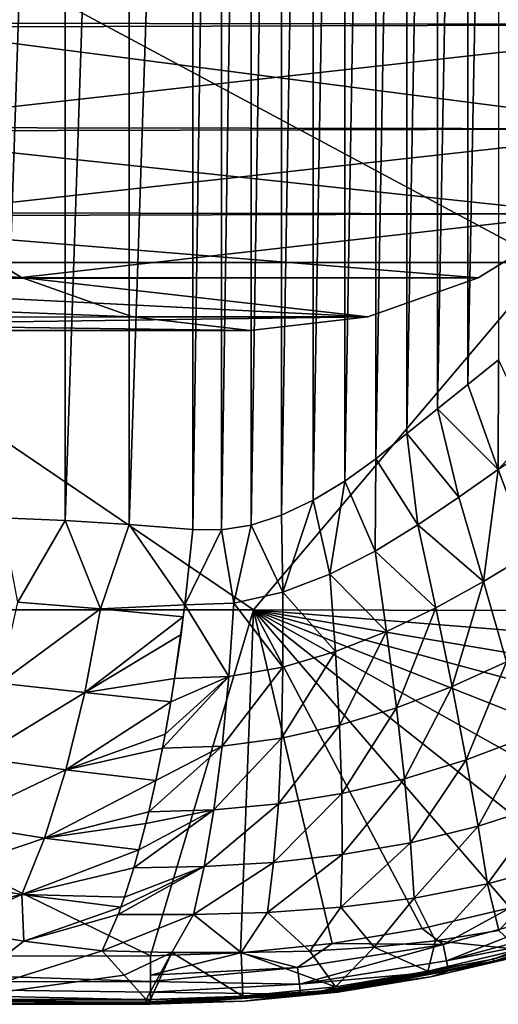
# Model space of a CAD drawing. Header units: metres. Extents: x -31 to 127, y -24 to 31.
# Tile 58 of 67: x 102.96 to 110.45, y -22.5 to -7.08. Entities that reach past the tile are written whole.
import ezdxf

# ---------------------------------------------------------------- set-up
doc = ezdxf.new("R2010")
doc.units = ezdxf.units.M
doc.layers.add('solid_13_381_041_XXX', color=7, linetype='CONTINUOUS')

msp = doc.modelspace()

# ---------------------------------------------------------------- linework, layer by layer
at = {"layer": 'solid_13_381_041_XXX'}
for points in [[(103.670517, -14.924106, 102.608162), (103.669952, 14.924092, 102.608002), (104.667717, 14.985782, 102.866867)], [(103.670517, -14.924106, 102.608162), (104.667717, 14.985782, 102.866867), (104.668037, -14.985788, 102.866943)], [(104.668037, -14.985788, 102.866943), (104.667717, 14.985782, 102.866867), (105.666595, 15.064975, 103.082687)], [(104.668037, -14.985788, 102.866943), (105.666595, 15.064975, 103.082687), (105.666595, -15.064975, 103.082687)], [(105.666595, -15.064975, 103.082687), (105.666595, 15.064975, 103.082687), (106.115364, 15.069338, 103.16584)], [(106.115578, -15.069289, 103.165878), (105.666595, -15.064975, 103.082687), (106.115364, 15.069338, 103.16584)], [(106.115578, -15.069289, 103.165878), (106.115364, 15.069338, 103.16584), (106.577721, 14.996161, 103.242699)], [(106.115578, -15.069289, 103.165878), (106.577721, 14.996161, 103.242699), (106.57811, -14.996053, 103.24276)], [(106.57811, -14.996053, 103.24276), (106.577721, 14.996161, 103.242699), (107.055351, 14.842917, 103.312782)], [(102.675377, -14.884132, 102.305504), (102.674637, 14.884113, 102.305267), (103.669952, 14.924092, 102.608002)], [(102.675377, -14.884132, 102.305504), (103.669952, 14.924092, 102.608002), (103.670517, -14.924106, 102.608162)], [(106.57811, -14.996053, 103.24276), (107.055351, 14.842917, 103.312782), (107.05584, -14.842731, 103.312851)], [(107.05584, -14.842731, 103.312851), (107.055351, 14.842917, 103.312782), (107.550766, 14.605811, 103.375557)], [(107.05584, -14.842731, 103.312851), (107.550766, 14.605811, 103.375557), (107.5513, -14.605522, 103.375626)], [(107.5513, -14.605522, 103.375626), (107.550766, 14.605811, 103.375557), (108.045769, 14.311392, 103.428284)], [(107.5513, -14.605522, 103.375626), (108.045769, 14.311392, 103.428284), (108.04631, -14.311032, 103.428329)], [(108.04631, -14.311032, 103.428329), (108.045769, 14.311392, 103.428284), (108.530754, 13.957133, 103.470291)], [(108.04631, -14.311032, 103.428329), (108.530754, 13.957133, 103.470291), (108.531242, -13.956765, 103.470329)], [(108.531242, -13.956765, 103.470329), (108.530754, 13.957133, 103.470291), (109.011948, 13.560728, 103.502594)], [(108.531242, -13.956765, 103.470329), (109.011948, 13.560728, 103.502594), (109.012352, -13.560394, 103.502617)], [(109.012352, -13.560394, 103.502617), (109.011948, 13.560728, 103.502594), (109.491875, 13.175259, 103.525543)], [(109.012352, -13.560394, 103.502617), (109.491875, 13.175259, 103.525543), (109.492165, -13.174997, 103.525551)], [(109.492165, -13.174997, 103.525551), (109.491875, 13.175259, 103.525543), (109.969955, 12.793142, 103.539215)], [(109.492165, -13.174997, 103.525551), (109.969955, 12.793142, 103.539215), (109.970116, -12.792993, 103.539223)], [(109.970116, -12.792993, 103.539223), (109.969955, 12.793142, 103.539215), (110.445763, 12.409323, 103.543747)], [(109.970116, -12.792993, 103.539223), (110.445763, 12.409323, 103.543747), (110.445763, -12.409323, 103.543747)], [(115.339584, -5.287835, 77.236649), (98.709274, -7.131537, 65.59198), (97.777008, -5.263469, 64.939201)], [(115.339584, -5.287835, 77.236649), (114.402275, -7.157014, 76.580338), (98.709274, -7.131537, 65.59198)], [(101.847153, -5.326573, 96.477348), (100.896202, -7.201484, 95.811485), (114.402275, -7.157014, 76.580338)], [(101.847153, -5.326573, 96.477348), (114.402275, -7.157014, 76.580338), (115.339584, -5.287835, 77.236649)], [(98.609039, -10.884559, 115.902107), (111.21711, -10.883733, 115.676102), (101.061424, -5.436945, 116.035095)], [(111.21711, -10.883733, 115.676102), (113.569847, -5.436518, 115.733978), (101.061424, -5.436945, 116.035095)], [(114.402275, -7.157014, 76.580338), (99.91507, -8.769485, 66.436287), (98.709274, -7.131537, 65.59198)], [(100.896202, -7.201484, 95.811485), (99.679237, -8.831157, 94.959358), (113.189903, -8.793169, 75.731422)], [(114.402275, -7.157014, 76.580338), (113.189903, -8.793169, 75.731422), (99.91507, -8.769485, 66.436287)], [(100.896202, -7.201484, 95.811485), (113.189903, -8.793169, 75.731422), (114.402275, -7.157014, 76.580338)], [(113.189903, -8.793169, 75.731422), (101.346703, -10.108186, 67.438728), (99.91507, -8.769485, 66.436287)], [(99.679237, -8.831157, 94.959358), (98.237694, -10.160095, 93.949982), (111.760002, -10.125165, 74.730202)], [(99.679237, -8.831157, 94.959358), (111.760002, -10.125165, 74.730202), (113.189903, -8.793169, 75.731422)], [(113.189903, -8.793169, 75.731422), (111.760002, -10.125165, 74.730202), (101.346703, -10.108186, 67.438728)], [(101.346703, -10.108186, 67.438728), (102.986893, -11.122476, 68.587204), (87.931343, -10.160095, 86.733398)], [(102.986893, -11.122476, 68.587204), (89.54837, -11.143044, 87.865654), (87.931343, -10.160095, 86.733398)], [(98.237694, -10.160095, 93.949982), (96.620667, -11.143044, 92.817726), (110.132133, -11.12712, 73.590347)], [(98.237694, -10.160095, 93.949982), (110.132133, -11.12712, 73.590347), (111.760002, -10.125165, 74.730202)], [(111.760002, -10.125165, 74.730202), (102.986893, -11.122476, 68.587204), (101.346703, -10.108186, 67.438728)], [(111.760002, -10.125165, 74.730202), (110.132133, -11.12712, 73.590347), (102.986893, -11.122476, 68.587204)], [(98.609039, -10.884559, 115.902107), (93.90181, -16.325752, 115.676468), (106.613358, -16.324608, 115.569191)], [(98.609039, -10.884559, 115.902107), (106.613358, -16.324608, 115.569191), (111.21711, -10.883733, 115.676102)], [(111.21711, -10.883733, 115.676102), (106.613358, -16.324608, 115.569191), (119.299843, -16.356888, 115.33786)], [(102.986893, -11.122476, 68.587204), (104.72287, -11.734214, 69.80275), (89.54837, -11.143044, 87.865654)], [(104.72287, -11.734214, 69.80275), (91.28582, -11.746529, 89.082222), (89.54837, -11.143044, 87.865654)], [(96.620667, -11.143044, 92.817726), (94.883217, -11.746529, 91.601151), (108.402573, -11.733502, 72.379303)], [(96.620667, -11.143044, 92.817726), (108.402573, -11.733502, 72.379303), (110.132133, -11.12712, 73.590347)], [(108.402573, -11.733502, 72.379303), (104.72287, -11.734214, 69.80275), (102.986893, -11.122476, 68.587204)], [(110.132133, -11.12712, 73.590347), (108.402573, -11.733502, 72.379303), (102.986893, -11.122476, 68.587204)], [(104.72287, -11.734214, 69.80275), (106.563568, -11.95, 71.091614), (91.28582, -11.746529, 89.082222)], [(106.563568, -11.95, 71.091614), (93.084518, -11.95, 90.34169), (91.28582, -11.746529, 89.082222)], [(108.402573, -11.733502, 72.379303), (93.084518, -11.95, 90.34169), (106.563568, -11.95, 71.091614)], [(94.883217, -11.746529, 91.601151), (93.084518, -11.95, 90.34169), (108.402573, -11.733502, 72.379303)], [(108.402573, -11.733502, 72.379303), (106.563568, -11.95, 71.091614), (104.72287, -11.734214, 69.80275)], [(109.970116, -12.792993, 103.539223), (110.445763, -12.409323, 103.543747), (110.444496, -14.125601, 103.654053)], [(110.444496, -14.125601, 103.654053), (110.445763, -12.409323, 103.543747), (110.976547, -13.553638, 103.623856)], [(109.492165, -13.174997, 103.525551), (109.970116, -12.792993, 103.539223), (110.444496, -14.125601, 103.654053)], [(109.012352, -13.560394, 103.502617), (109.492165, -13.174997, 103.525551), (109.827072, -14.559902, 103.643394)], [(109.492165, -13.174997, 103.525551), (110.444496, -14.125601, 103.654053), (109.827072, -14.559902, 103.643394)], [(108.531242, -13.956765, 103.470329), (109.012352, -13.560394, 103.502617), (109.1875, -14.994915, 103.615723)], [(109.012352, -13.560394, 103.502617), (109.827072, -14.559902, 103.643394), (109.1875, -14.994915, 103.615723)], [(110.444496, -14.125601, 103.654053), (110.976547, -13.553638, 103.623856), (111.052025, -13.716373, 103.648323)], [(110.937325, -15.442846, 103.977455), (110.444496, -14.125601, 103.654053), (111.052025, -13.716373, 103.648323)], [(108.04631, -14.311032, 103.428329), (108.531242, -13.956765, 103.470329), (108.517059, -15.405451, 103.569275)], [(108.531242, -13.956765, 103.470329), (109.1875, -14.994915, 103.615723), (108.517059, -15.405451, 103.569275)], [(110.212372, -15.878272, 103.969154), (109.827072, -14.559902, 103.643394), (110.444496, -14.125601, 103.654053)], [(110.937325, -15.442846, 103.977455), (110.212372, -15.878272, 103.969154), (110.444496, -14.125601, 103.654053)], [(107.5513, -14.605522, 103.375626), (108.04631, -14.311032, 103.428329), (107.811516, -15.765751, 103.501625)], [(108.04631, -14.311032, 103.428329), (108.517059, -15.405451, 103.569275), (107.811516, -15.765751, 103.501625)], [(107.05584, -14.842731, 103.312851), (107.5513, -14.605522, 103.375626), (107.07209, -16.047783, 103.410461)], [(107.5513, -14.605522, 103.375626), (107.811516, -15.765751, 103.501625), (107.07209, -16.047783, 103.410461)], [(110.212372, -15.878272, 103.969154), (109.1875, -14.994915, 103.615723), (109.827072, -14.559902, 103.643394)], [(102.927795, -16.204767, 102.520981), (102.675377, -14.884132, 102.305504), (103.670517, -14.924106, 102.608162)], [(104.22097, -16.305956, 102.891922), (102.927795, -16.204767, 102.520981), (103.670517, -14.924106, 102.608162)], [(104.22097, -16.305956, 102.891922), (103.670517, -14.924106, 102.608162), (104.668037, -14.985788, 102.866943)], [(106.57811, -14.996053, 103.24276), (107.05584, -14.842731, 103.312851), (107.07209, -16.047783, 103.410461)], [(105.540657, -16.24568, 103.157791), (104.22097, -16.305956, 102.891922), (104.668037, -14.985788, 102.866943)], [(105.540657, -16.24568, 103.157791), (104.668037, -14.985788, 102.866943), (105.666595, -15.064975, 103.082687)], [(106.115578, -15.069289, 103.165878), (105.540657, -16.24568, 103.157791), (105.666595, -15.064975, 103.082687)], [(106.115578, -15.069289, 103.165878), (106.307899, -16.219753, 103.29493), (105.540657, -16.24568, 103.157791)], [(106.115578, -15.069289, 103.165878), (106.57811, -14.996053, 103.24276), (106.307899, -16.219753, 103.29493)], [(106.57811, -14.996053, 103.24276), (107.07209, -16.047783, 103.410461), (106.307899, -16.219753, 103.29493)], [(109.467216, -16.289911, 103.936569), (108.517059, -15.405451, 103.569275), (109.1875, -14.994915, 103.615723)], [(110.212372, -15.878272, 103.969154), (109.467216, -16.289911, 103.936569), (109.1875, -14.994915, 103.615723)], [(108.697281, -16.66194, 103.880112), (107.811516, -15.765751, 103.501625), (108.517059, -15.405451, 103.569275)], [(109.467216, -16.289911, 103.936569), (108.697281, -16.66194, 103.880112), (108.517059, -15.405451, 103.569275)], [(110.571701, -17.137493, 104.493324), (110.212372, -15.878272, 103.969154), (110.937325, -15.442846, 103.977455)], [(107.899933, -16.978167, 103.799515), (107.07209, -16.047783, 103.410461), (107.811516, -15.765751, 103.501625)], [(108.697281, -16.66194, 103.880112), (107.899933, -16.978167, 103.799515), (107.811516, -15.765751, 103.501625)], [(109.721092, -17.525324, 104.450859), (109.467216, -16.289911, 103.936569), (110.212372, -15.878272, 103.969154)], [(110.571701, -17.137493, 104.493324), (109.721092, -17.525324, 104.450859), (110.212372, -15.878272, 103.969154)], [(107.075737, -17.220671, 103.694771), (106.307899, -16.219753, 103.29493), (107.07209, -16.047783, 103.410461)], [(107.899933, -16.978167, 103.799515), (107.075737, -17.220671, 103.694771), (107.07209, -16.047783, 103.410461)], [(93.90181, -16.325752, 115.676468), (93.158234, -21.747225, 115.358437), (105.003693, -21.739698, 115.347153)], [(106.613358, -16.324608, 115.569191), (93.90181, -16.325752, 115.676468), (105.003693, -21.739698, 115.347153)], [(102.64222, -17.470284, 102.830933), (102.927795, -16.204767, 102.520981), (104.22097, -16.305956, 102.891922)], [(103.974091, -17.616947, 103.232735), (102.64222, -17.470284, 102.830933), (104.22097, -16.305956, 102.891922)], [(103.974091, -17.616947, 103.232735), (104.22097, -16.305956, 102.891922), (105.516876, -16.435553, 103.187958)], [(105.540657, -16.24568, 103.157791), (105.516876, -16.435553, 103.187958), (104.22097, -16.305956, 102.891922)], [(106.613358, -16.324608, 115.569191), (105.003693, -21.739698, 115.347153), (106.413422, -21.692564, 115.341225)], [(105.380333, -17.398296, 103.422859), (105.516876, -16.435553, 103.187958), (105.540657, -16.24568, 103.157791)], [(106.230621, -17.368774, 103.56752), (105.380333, -17.398296, 103.422859), (105.540657, -16.24568, 103.157791)], [(106.230621, -17.368774, 103.56752), (105.540657, -16.24568, 103.157791), (106.307899, -16.219753, 103.29493)], [(107.075737, -17.220671, 103.694771), (106.230621, -17.368774, 103.56752), (106.307899, -16.219753, 103.29493)], [(106.613358, -16.324608, 115.569191), (106.413422, -21.692564, 115.341225), (107.847549, -21.546047, 115.337532)], [(106.613358, -16.324608, 115.569191), (107.847549, -21.546047, 115.337532), (109.253868, -21.311792, 115.335045)], [(106.613358, -16.324608, 115.569191), (109.253868, -21.311792, 115.335045), (110.631981, -20.989799, 115.33358)], [(106.613358, -16.324608, 115.569191), (110.631981, -20.989799, 115.33358), (111.987343, -20.57675, 115.333023)], [(106.613358, -16.324608, 115.569191), (111.987343, -20.57675, 115.333023), (113.31749, -20.073763, 115.333145)], [(106.613358, -16.324608, 115.569191), (113.31749, -20.073763, 115.333145), (114.61013, -19.487488, 115.333694)], [(106.613358, -16.324608, 115.569191), (114.61013, -19.487488, 115.333694), (115.852951, -18.824558, 115.334526)], [(106.613358, -16.324608, 115.569191), (115.852951, -18.824558, 115.334526), (117.04924, -18.080919, 115.335609)], [(106.613358, -16.324608, 115.569191), (117.04924, -18.080919, 115.335609), (118.202286, -17.254944, 115.336777)], [(106.613358, -16.324608, 115.569191), (118.202286, -17.254944, 115.336777), (119.299843, -16.356888, 115.33786)], [(108.8517, -17.858944, 104.378456), (108.697281, -16.66194, 103.880112), (109.467216, -16.289911, 103.936569)], [(109.721092, -17.525324, 104.450859), (108.8517, -17.858944, 104.378456), (109.467216, -16.289911, 103.936569)], [(103.974091, -17.616947, 103.232735), (105.516876, -16.435553, 103.187958), (105.481033, -16.707615, 103.240219)], [(105.380333, -17.398296, 103.422859), (105.481033, -16.707615, 103.240219), (105.516876, -16.435553, 103.187958)], [(105.380333, -17.398296, 103.422859), (103.974091, -17.616947, 103.232735), (105.481033, -16.707615, 103.240219)], [(107.962334, -18.131294, 104.279312), (107.899933, -16.978167, 103.799515), (108.697281, -16.66194, 103.880112)], [(108.8517, -17.858944, 104.378456), (107.962334, -18.131294, 104.279312), (108.697281, -16.66194, 103.880112)], [(107.052773, -18.33403, 104.157181), (107.075737, -17.220671, 103.694771), (107.899933, -16.978167, 103.799515)], [(107.962334, -18.131294, 104.279312), (107.052773, -18.33403, 104.157181), (107.899933, -16.978167, 103.799515)], [(106.12558, -18.456898, 104.017952), (106.230621, -17.368774, 103.56752), (107.075737, -17.220671, 103.694771)], [(107.052773, -18.33403, 104.157181), (106.12558, -18.456898, 104.017952), (107.075737, -17.220671, 103.694771)], [(109.943665, -18.67432, 105.146629), (109.721092, -17.525324, 104.450859), (110.571701, -17.137493, 104.493324)], [(110.897469, -18.310881, 105.204041), (109.943665, -18.67432, 105.146629), (110.571701, -17.137493, 104.493324)], [(105.380333, -17.398296, 103.422859), (105.3209, -17.764738, 103.550644), (103.974091, -17.616947, 103.232735)], [(106.230621, -17.368774, 103.56752), (105.190163, -18.488094, 103.871902), (105.23111, -18.27248, 103.765999)], [(106.12558, -18.456898, 104.017952), (105.190163, -18.488094, 103.871902), (106.230621, -17.368774, 103.56752)], [(106.230621, -17.368774, 103.56752), (105.23111, -18.27248, 103.765999), (105.3209, -17.764738, 103.550644)], [(106.230621, -17.368774, 103.56752), (105.3209, -17.764738, 103.550644), (105.380333, -17.398296, 103.422859)], [(102.30098, -18.638803, 103.37278), (102.64222, -17.470284, 102.830933), (103.974091, -17.616947, 103.232735)], [(108.976944, -18.969727, 105.052406), (108.8517, -17.858944, 104.378456), (109.721092, -17.525324, 104.450859)], [(109.943665, -18.67432, 105.146629), (108.976944, -18.969727, 105.052406), (109.721092, -17.525324, 104.450859)], [(103.678978, -18.828163, 103.813896), (102.30098, -18.638803, 103.37278), (103.974091, -17.616947, 103.232735)], [(103.678978, -18.828163, 103.813896), (103.974091, -17.616947, 103.232735), (105.3209, -17.764738, 103.550644)], [(103.678978, -18.828163, 103.813896), (105.3209, -17.764738, 103.550644), (105.23111, -18.27248, 103.765999)], [(107.997391, -19.198549, 104.929192), (107.962334, -18.131294, 104.279312), (108.8517, -17.858944, 104.378456)], [(108.976944, -18.969727, 105.052406), (107.997391, -19.198549, 104.929192), (108.8517, -17.858944, 104.378456)], [(107.003868, -19.361238, 104.785835), (107.052773, -18.33403, 104.157181), (107.962334, -18.131294, 104.279312)], [(107.997391, -19.198549, 104.929192), (107.003868, -19.361238, 104.785835), (107.962334, -18.131294, 104.279312)], [(105.190163, -18.488094, 103.871902), (103.678978, -18.828163, 103.813896), (105.23111, -18.27248, 103.765999)], [(105.99556, -19.456976, 104.634155), (106.12558, -18.456898, 104.017952), (107.052773, -18.33403, 104.157181)], [(107.003868, -19.361238, 104.785835), (105.99556, -19.456976, 104.634155), (107.052773, -18.33403, 104.157181)], [(110.130135, -19.712095, 106.008873), (109.943665, -18.67432, 105.146629), (110.897469, -18.310881, 105.204041)], [(111.182823, -19.373726, 106.086327), (110.130135, -19.712095, 106.008873), (110.897469, -18.310881, 105.204041)], [(105.190163, -18.488094, 103.871902), (105.086708, -18.994539, 104.158142), (103.678978, -18.828163, 103.813896)], [(106.12558, -18.456898, 104.017952), (104.975746, -19.483892, 104.491234), (105.086708, -18.994539, 104.158142)], [(105.99556, -19.456976, 104.634155), (104.975746, -19.483892, 104.491234), (106.12558, -18.456898, 104.017952)], [(106.12558, -18.456898, 104.017952), (105.086708, -18.994539, 104.158142), (105.190163, -18.488094, 103.871902)], [(101.916565, -19.668236, 104.126404), (102.30098, -18.638803, 103.37278), (103.678978, -18.828163, 103.813896)], [(109.070229, -19.969625, 105.886986), (108.976944, -18.969727, 105.052406), (109.943665, -18.67432, 105.146629)], [(110.130135, -19.712095, 106.008873), (109.070229, -19.969625, 105.886986), (109.943665, -18.67432, 105.146629)], [(103.346336, -19.89633, 104.614044), (101.916565, -19.668236, 104.126404), (103.678978, -18.828163, 103.813896)], [(103.346336, -19.89633, 104.614044), (103.678978, -18.828163, 103.813896), (105.086708, -18.994539, 104.158142)], [(103.346336, -19.89633, 104.614044), (105.086708, -18.994539, 104.158142), (104.975746, -19.483892, 104.491234)], [(108.004288, -20.155462, 105.734238), (107.997391, -19.198549, 104.929192), (108.976944, -18.969727, 105.052406)], [(109.070229, -19.969625, 105.886986), (108.004288, -20.155462, 105.734238), (108.976944, -18.969727, 105.052406)], [(106.930191, -20.277859, 105.565781), (107.003868, -19.361238, 104.785835), (107.997391, -19.198549, 104.929192)], [(108.004288, -20.155462, 105.734238), (106.930191, -20.277859, 105.565781), (107.997391, -19.198549, 104.929192)], [(105.843781, -20.344177, 105.400826), (105.99556, -19.456976, 104.634155), (107.003868, -19.361238, 104.785835)], [(106.930191, -20.277859, 105.565781), (105.843781, -20.344177, 105.400826), (107.003868, -19.361238, 104.785835)], [(110.276276, -20.615446, 107.019234), (110.130135, -19.712095, 106.008873), (111.182823, -19.373726, 106.086327)], [(111.421509, -20.30287, 107.121887), (110.276276, -20.615446, 107.019234), (111.182823, -19.373726, 106.086327)], [(104.930603, -19.668827, 104.633644), (103.346336, -19.89633, 104.614044), (104.975746, -19.483892, 104.491234)], [(105.99556, -19.456976, 104.634155), (104.742241, -20.36178, 105.265984), (104.822899, -20.07991, 104.987999)], [(105.843781, -20.344177, 105.400826), (104.742241, -20.36178, 105.265984), (105.99556, -19.456976, 104.634155)], [(105.99556, -19.456976, 104.634155), (104.822899, -20.07991, 104.987999), (104.930603, -19.668827, 104.633644)], [(105.99556, -19.456976, 104.634155), (104.930603, -19.668827, 104.633644), (104.975746, -19.483892, 104.491234)], [(103.346336, -19.89633, 104.614044), (101.502869, -20.52096, 105.064957), (101.916565, -19.668236, 104.126404)], [(104.930603, -19.668827, 104.633644), (104.822899, -20.07991, 104.987999), (103.346336, -19.89633, 104.614044)], [(109.129333, -20.835629, 106.863937), (109.070229, -19.969625, 105.886986), (110.130135, -19.712095, 106.008873)], [(110.276276, -20.615446, 107.019234), (109.129333, -20.835629, 106.863937), (110.130135, -19.712095, 106.008873)], [(103.346336, -19.89633, 104.614044), (102.988121, -20.782734, 105.604866), (101.502869, -20.52096, 105.064957)], [(104.822899, -20.07991, 104.987999), (102.988121, -20.782734, 105.604866), (103.346336, -19.89633, 104.614044)], [(107.982758, -20.979275, 106.676247), (108.004288, -20.155462, 105.734238), (109.070229, -19.969625, 105.886986)], [(109.129333, -20.835629, 106.863937), (107.982758, -20.979275, 106.676247), (109.070229, -19.969625, 105.886986)], [(104.742241, -20.36178, 105.265984), (102.988121, -20.782734, 105.604866), (104.822899, -20.07991, 104.987999)], [(106.83342, -21.061253, 106.478706), (106.930191, -20.277859, 105.565781), (108.004288, -20.155462, 105.734238)], [(107.982758, -20.979275, 106.676247), (106.83342, -21.061253, 106.478706), (108.004288, -20.155462, 105.734238)], [(105.843781, -20.344177, 105.400826), (104.496315, -21.095865, 106.174316), (104.539146, -20.980892, 106.009872)], [(105.673988, -21.095598, 106.299194), (104.496315, -21.095865, 106.174316), (105.843781, -20.344177, 105.400826)], [(105.843781, -20.344177, 105.400826), (104.539146, -20.980892, 106.009872), (104.595985, -20.820135, 105.795609)], [(105.843781, -20.344177, 105.400826), (104.595985, -20.820135, 105.795609), (104.742241, -20.36178, 105.265984)], [(105.673988, -21.095598, 106.299194), (105.843781, -20.344177, 105.400826), (106.930191, -20.277859, 105.565781)], [(106.83342, -21.061253, 106.478706), (105.673988, -21.095598, 106.299194), (106.930191, -20.277859, 105.565781)], [(111.421509, -20.30287, 107.121887), (110.453545, -21.343784, 108.154442), (110.276276, -20.615446, 107.019234)], [(104.595985, -20.820135, 105.795609), (102.988121, -20.782734, 105.604866), (104.742241, -20.36178, 105.265984)], [(101.502869, -20.52096, 105.064957), (102.988121, -20.782734, 105.604866), (101.171013, -21.183689, 106.191574)], [(110.276276, -20.615446, 107.019234), (109.463333, -21.504417, 108.004578), (109.129333, -20.835629, 106.863937)], [(110.276276, -20.615446, 107.019234), (110.453545, -21.343784, 108.154442), (109.463333, -21.504417, 108.004578)], [(102.988121, -20.782734, 105.604866), (101.81839, -21.31155, 106.454277), (101.171013, -21.183689, 106.191574)], [(102.988121, -20.782734, 105.604866), (103.021034, -21.510267, 106.864777), (101.81839, -21.31155, 106.454277)], [(102.988121, -20.782734, 105.604866), (104.539146, -20.980892, 106.009872), (103.021034, -21.510267, 106.864777)], [(104.595985, -20.820135, 105.795609), (104.539146, -20.980892, 106.009872), (102.988121, -20.782734, 105.604866)], [(109.129333, -20.835629, 106.863937), (108.501068, -21.605824, 107.83049), (107.982758, -20.979275, 106.676247)], [(109.129333, -20.835629, 106.863937), (109.463333, -21.504417, 108.004578), (108.501068, -21.605824, 107.83049)], [(109.580711, -21.561407, 115.287453), (111.808823, -20.963257, 115.286446), (110.631981, -20.989799, 115.33358)], [(109.63578, -21.820791, 115.117828), (111.808823, -20.963257, 115.286446), (109.580711, -21.561407, 115.287453)], [(109.63578, -21.820791, 115.117828), (111.8909, -21.215996, 115.116951), (111.808823, -20.963257, 115.286446)], [(104.539146, -20.980892, 106.009872), (104.496315, -21.095865, 106.174316), (103.021034, -21.510267, 106.864777)], [(104.496315, -21.095865, 106.174316), (104.246902, -21.663507, 107.182884), (103.021034, -21.510267, 106.864777)], [(105.673988, -21.095598, 106.299194), (105.337029, -21.689777, 107.285492), (104.246902, -21.663507, 107.182884)], [(105.673988, -21.095598, 106.299194), (104.246902, -21.663507, 107.182884), (104.496315, -21.095865, 106.174316)], [(105.673988, -21.095598, 106.299194), (106.420509, -21.689415, 107.437538), (105.337029, -21.689777, 107.285492)], [(106.83342, -21.061253, 106.478706), (106.420509, -21.689415, 107.437538), (105.673988, -21.095598, 106.299194)], [(106.83342, -21.061253, 106.478706), (107.494522, -21.66744, 107.639725), (106.420509, -21.689415, 107.437538)], [(107.982758, -20.979275, 106.676247), (107.494522, -21.66744, 107.639725), (106.83342, -21.061253, 106.478706)], [(107.982758, -20.979275, 106.676247), (108.501068, -21.605824, 107.83049), (107.494522, -21.66744, 107.639725)], [(109.580711, -21.561407, 115.287453), (110.631981, -20.989799, 115.33358), (109.253868, -21.311792, 115.335045)], [(112.172722, -21.213598, 108.815857), (112.949646, -20.980009, 108.905312), (110.366936, -21.792374, 108.90966)], [(110.373871, -21.822849, 109.005783), (110.366936, -21.792374, 108.90966), (112.949646, -20.980009, 108.905312)], [(112.961769, -21.013506, 109.007309), (110.373871, -21.822849, 109.005783), (112.949646, -20.980009, 108.905312)], [(110.377937, -21.841284, 109.10498), (110.373871, -21.822849, 109.005783), (112.961769, -21.013506, 109.007309)], [(110.377937, -21.841284, 109.10498), (112.961769, -21.013506, 109.007309), (112.968987, -21.033804, 109.113007)], [(110.377937, -21.841284, 109.10498), (112.968987, -21.033804, 109.113007), (110.823418, -21.733065, 109.208748)], [(109.63578, -21.820791, 115.117828), (111.939972, -21.36689, 114.844635), (111.8909, -21.215996, 115.116951)], [(110.772461, -21.643787, 108.820457), (112.172722, -21.213598, 108.815857), (110.366936, -21.792374, 108.90966)], [(101.81839, -21.31155, 106.454277), (103.021034, -21.510267, 106.864777), (101.837036, -22.423351, 108.837624)], [(109.580711, -21.561407, 115.287453), (109.253868, -21.311792, 115.335045), (107.847549, -21.546047, 115.337532)], [(109.463333, -21.504417, 108.004578), (110.453545, -21.343784, 108.154442), (110.772461, -21.643787, 108.820457)], [(109.63578, -21.820791, 115.117828), (109.668373, -21.975584, 114.845741), (111.939972, -21.36689, 114.844635)], [(111.939972, -21.36689, 114.844635), (109.668373, -21.975584, 114.845741), (110.821449, -21.733591, 114.534615)], [(103.021034, -21.510267, 106.864777), (104.246902, -21.663507, 107.182884), (101.837036, -22.423351, 108.837624)], [(107.30481, -21.922886, 115.291267), (107.847549, -21.546047, 115.337532), (106.413422, -21.692564, 115.341225)], [(107.30481, -21.922886, 115.291267), (109.580711, -21.561407, 115.287453), (107.847549, -21.546047, 115.337532)], [(107.332352, -22.186064, 115.121574), (109.580711, -21.561407, 115.287453), (107.30481, -21.922886, 115.291267)], [(107.332352, -22.186064, 115.121574), (109.63578, -21.820791, 115.117828), (109.580711, -21.561407, 115.287453)], [(108.501068, -21.605824, 107.83049), (109.463333, -21.504417, 108.004578), (109.342041, -21.982525, 108.825279)], [(109.463333, -21.504417, 108.004578), (110.772461, -21.643787, 108.820457), (109.342041, -21.982525, 108.825279)], [(104.589424, -22.044485, 108.010529), (101.837036, -22.423351, 108.837624), (104.246902, -21.663507, 107.182884)], [(105.337029, -21.689777, 107.285492), (104.589424, -22.044485, 108.010529), (104.246902, -21.663507, 107.182884)], [(105.337029, -21.689777, 107.285492), (104.934517, -22.426514, 108.840652), (104.589424, -22.044485, 108.010529)], [(105.337029, -21.689777, 107.285492), (105.001862, -22.426788, 108.841408), (104.934517, -22.426514, 108.840652)], [(105.337029, -21.689777, 107.285492), (106.446884, -22.373653, 108.835762), (105.001862, -22.426788, 108.841408)], [(105.003609, -22.045788, 115.298927), (106.413422, -21.692564, 115.341225), (105.003693, -21.739698, 115.347153)], [(105.003609, -22.045788, 115.298927), (107.30481, -21.922886, 115.291267), (106.413422, -21.692564, 115.341225)], [(105.337029, -21.689777, 107.285492), (106.420509, -21.689415, 107.437538), (106.446884, -22.373653, 108.835762)], [(106.420509, -21.689415, 107.437538), (107.494522, -21.66744, 107.639725), (107.896858, -22.22595, 108.830368)], [(106.420509, -21.689415, 107.437538), (107.896858, -22.22595, 108.830368), (106.446884, -22.373653, 108.835762)], [(107.494522, -21.66744, 107.639725), (108.501068, -21.605824, 107.83049), (107.896858, -22.22595, 108.830368)], [(108.501068, -21.605824, 107.83049), (109.342041, -21.982525, 108.825279), (107.896858, -22.22595, 108.830368)], [(109.342041, -21.982525, 108.825279), (110.772461, -21.643787, 108.820457), (110.366936, -21.792374, 108.90966)], [(110.821449, -21.733591, 114.534615), (109.387726, -22.067762, 114.537483), (109.389526, -22.067406, 109.200691)], [(109.668373, -21.975584, 114.845741), (109.387726, -22.067762, 114.537483), (110.821449, -21.733591, 114.534615)], [(110.377937, -21.841284, 109.10498), (110.823418, -21.733065, 109.208748), (109.389526, -22.067406, 109.200691)], [(110.821449, -21.733591, 114.534615), (109.389526, -22.067406, 109.200691), (110.823418, -21.733065, 109.208748)], [(93.158234, -21.747225, 115.358437), (92.784859, -22.147314, 115.263863), (105.003426, -22.145037, 115.254623)], [(93.158234, -21.747225, 115.358437), (105.003426, -22.145037, 115.254623), (105.003693, -21.739698, 115.347153)], [(105.003426, -22.145037, 115.254623), (105.003609, -22.045788, 115.298927), (105.003693, -21.739698, 115.347153)], [(107.332352, -22.186064, 115.121574), (109.668373, -21.975584, 114.845741), (109.63578, -21.820791, 115.117828)], [(109.342041, -21.982525, 108.825279), (110.366936, -21.792374, 108.90966), (107.703407, -22.287603, 108.915108)], [(107.7062, -22.314505, 109.005013), (107.703407, -22.287603, 108.915108), (110.366936, -21.792374, 108.90966)], [(110.373871, -21.822849, 109.005783), (107.7062, -22.314505, 109.005013), (110.366936, -21.792374, 108.90966)], [(107.707756, -22.330744, 109.09742), (107.7062, -22.314505, 109.005013), (110.373871, -21.822849, 109.005783)], [(107.707756, -22.330744, 109.09742), (110.373871, -21.822849, 109.005783), (110.377937, -21.841284, 109.10498)], [(107.707756, -22.330744, 109.09742), (110.377937, -21.841284, 109.10498), (107.936836, -22.307247, 109.192497)], [(110.377937, -21.841284, 109.10498), (109.389526, -22.067406, 109.200691), (107.936836, -22.307247, 109.192497)], [(104.589424, -22.044485, 108.010529), (104.934517, -22.426514, 108.840652), (101.837036, -22.423351, 108.837624)], [(105.003426, -22.145037, 115.254623), (107.30481, -21.922886, 115.291267), (105.003609, -22.045788, 115.298927)], [(107.332352, -22.186064, 115.121574), (107.30481, -21.922886, 115.291267), (105.003426, -22.145037, 115.254623)], [(107.332352, -22.186064, 115.121574), (107.347969, -22.343081, 114.849747), (109.668373, -21.975584, 114.845741)], [(109.668373, -21.975584, 114.845741), (107.347969, -22.343081, 114.849747), (109.387726, -22.067762, 114.537483)], [(107.896858, -22.22595, 108.830368), (109.342041, -21.982525, 108.825279), (107.703407, -22.287603, 108.915108)], [(92.784859, -22.147314, 115.263863), (92.280792, -22.429626, 114.964027), (105.001991, -22.428007, 114.956451)], [(92.784859, -22.147314, 115.263863), (105.002838, -22.308798, 115.129555), (105.003426, -22.145037, 115.254623)], [(92.784859, -22.147314, 115.263863), (105.001991, -22.428007, 114.956451), (105.002838, -22.308798, 115.129555)], [(105.003426, -22.145037, 115.254623), (105.002838, -22.308798, 115.129555), (107.332352, -22.186064, 115.121574)], [(105.002838, -22.308798, 115.129555), (107.347969, -22.343081, 114.849747), (107.332352, -22.186064, 115.121574)], [(107.347969, -22.343081, 114.849747), (107.935425, -22.307434, 114.541527), (109.387726, -22.067762, 114.537483)], [(109.387726, -22.067762, 114.537483), (107.935425, -22.307434, 114.541527), (107.936836, -22.307247, 109.192497)], [(109.387726, -22.067762, 114.537483), (107.936836, -22.307247, 109.192497), (109.389526, -22.067406, 109.200691)], [(107.707756, -22.330744, 109.09742), (105, -22.5, 109.175453), (105.000481, -22.495461, 109.090508)], [(107.707756, -22.330744, 109.09742), (106.471573, -22.451565, 109.184174), (105, -22.5, 109.175453)], [(107.707756, -22.330744, 109.09742), (105.000481, -22.495461, 109.090508), (107.7062, -22.314505, 109.005013)], [(107.7062, -22.314505, 109.005013), (105.000481, -22.495461, 109.090508), (105.000961, -22.481577, 109.00502)], [(107.7062, -22.314505, 109.005013), (105.000961, -22.481577, 109.00502), (105.001419, -22.459332, 108.923912)], [(106.446884, -22.373653, 108.835762), (107.703407, -22.287603, 108.915108), (105.001419, -22.459332, 108.923912)], [(107.7062, -22.314505, 109.005013), (105.001419, -22.459332, 108.923912), (107.703407, -22.287603, 108.915108)], [(107.347969, -22.343081, 114.849747), (105.001511, -22.466026, 114.858513), (106.470757, -22.451618, 114.546761)], [(105.001991, -22.428007, 114.956451), (105.001511, -22.466026, 114.858513), (107.347969, -22.343081, 114.849747)], [(105.001991, -22.428007, 114.956451), (107.347969, -22.343081, 114.849747), (105.002838, -22.308798, 115.129555)], [(106.446884, -22.373653, 108.835762), (107.896858, -22.22595, 108.830368), (107.703407, -22.287603, 108.915108)], [(107.935425, -22.307434, 114.541527), (106.470757, -22.451618, 114.546761), (106.471573, -22.451565, 109.184174)], [(107.347969, -22.343081, 114.849747), (106.470757, -22.451618, 114.546761), (107.935425, -22.307434, 114.541527)], [(107.707756, -22.330744, 109.09742), (107.936836, -22.307247, 109.192497), (106.471573, -22.451565, 109.184174)], [(107.935425, -22.307434, 114.541527), (106.471573, -22.451565, 109.184174), (107.936836, -22.307247, 109.192497)], [(101.837036, -22.423351, 108.837624), (104.933434, -22.481392, 109.004013), (89.479263, -22.5, 109.199898)], [(104.933434, -22.481392, 109.004013), (104.933731, -22.5, 109.175316), (89.479263, -22.5, 109.199898)], [(94.389824, -22.5, 114.568611), (89.479263, -22.5, 109.199898), (104.933731, -22.5, 109.175316)], [(92.280792, -22.429626, 114.964027), (105.001511, -22.466026, 114.858513), (105.001991, -22.428007, 114.956451)], [(92.280792, -22.429626, 114.964027), (94.389824, -22.5, 114.568611), (105, -22.5, 114.568611)], [(92.280792, -22.429626, 114.964027), (105, -22.5, 114.568611), (105.001511, -22.466026, 114.858513)], [(105, -22.5, 109.175453), (105, -22.5, 114.568611), (94.389824, -22.5, 114.568611)], [(104.933731, -22.5, 109.175316), (105, -22.5, 109.175453), (94.389824, -22.5, 114.568611)], [(101.837036, -22.423351, 108.837624), (104.934517, -22.426514, 108.840652), (104.933434, -22.481392, 109.004013)], [(104.933434, -22.481392, 109.004013), (104.934517, -22.426514, 108.840652), (105.001419, -22.459332, 108.923912)], [(104.933434, -22.481392, 109.004013), (105.001419, -22.459332, 108.923912), (105.000961, -22.481577, 109.00502)], [(104.933434, -22.481392, 109.004013), (105.000481, -22.495461, 109.090508), (104.933731, -22.5, 109.175316)], [(104.933434, -22.481392, 109.004013), (105.000961, -22.481577, 109.00502), (105.000481, -22.495461, 109.090508)], [(105.000481, -22.495461, 109.090508), (105, -22.5, 109.175453), (104.933731, -22.5, 109.175316)], [(104.934517, -22.426514, 108.840652), (105.001862, -22.426788, 108.841408), (105.001419, -22.459332, 108.923912)], [(106.471573, -22.451565, 109.184174), (105, -22.5, 114.568611), (105, -22.5, 109.175453)], [(106.470757, -22.451618, 114.546761), (105, -22.5, 114.568611), (106.471573, -22.451565, 109.184174)], [(105.001511, -22.466026, 114.858513), (105, -22.5, 114.568611), (106.470757, -22.451618, 114.546761)], [(106.446884, -22.373653, 108.835762), (105.001419, -22.459332, 108.923912), (105.001862, -22.426788, 108.841408)]]:
    msp.add_3dface(points, dxfattribs=at)

doc.saveas('drawing.dxf')
